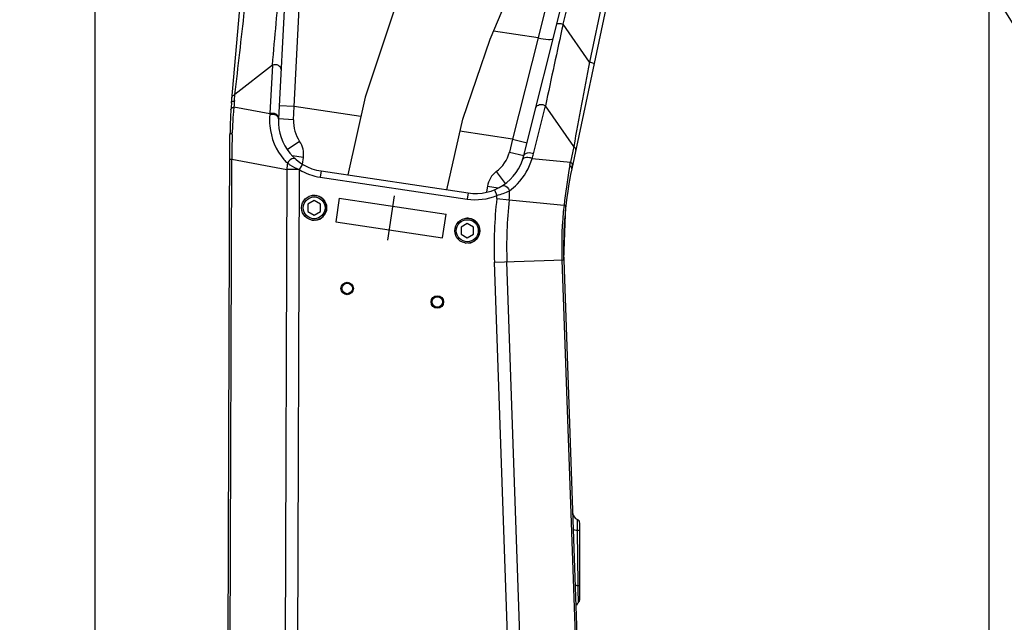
# Model space of a CAD drawing. Header units: millimetres. Extents: x 0 to 8410, y 0 to 5940.
# Tile 107 of 122: x 4400 to 4794, y 3996 to 4237. Entities that reach past the tile are written whole.
import ezdxf

# ---------------------------------------------------------------- set-up
doc = ezdxf.new("R2010")
doc.units = ezdxf.units.MM
doc.header["$LTSCALE"] = 462.55
doc.layers.get('0').update_dxf_attribs({"linetype": 'CONTINUOUS'})
for name, color, linetype in [('08ALL_ASSEM_MEMBER', 7, 'CONTINUOUS'), ('204101000016_DXF_DIMENSION', 7, 'CONTINUOUS'), ('304102000036_DXF_DIMENSION', 7, 'CONTINUOUS'), ('304103000020DXF_CONTINUOUS_LINE', 7, 'CONTINUOUS'), ('501023000046DXF_CONTINUOUS_LINE', 7, 'CONTINUOUS'), ('604006000006DXF_CONTINUOUS_LINE', 7, 'CONTINUOUS'), ('R6-3BUXIAN-2DXF_CONTINUOUS_LINE', 7, 'CONTINUOUS')]:
    doc.layers.add(name, color=color, linetype=linetype)
doc.styles.get("Standard").update_dxf_attribs({"font": 'txt', "width": 0.7})
doc.dimstyles.new('DIMSTYLE_2', dxfattribs={"dimtxt": 90, "dimasz": 50, "dimexe": 1.5, "dimexo": 0, "dimgap": 2.25, "dimtad": 0, "dimtih": 1, "dimtoh": 1, "dimdsep": 46, "dimtxsty": 'Standard', "dimblk": '_FILLED', "dimblk1": '_FILLED', "dimblk2": '_FILLED', "dimcen": 0.09, "dimclrt": 5, "dimazin": 2, "dimtp": 0.01, "dimtm": 0.01, "dimtfac": 1, "dimtofl": 0, "dimtmove": 0, "dimatfit": 3, "dimldrblk": '_FILLED', "dimfxl": 1, "dimtolj": 1, "dimarcsym": 0})
doc.dimstyles.new('DIMSTYLE_3', dxfattribs={"dimtxt": 90, "dimasz": 50, "dimexe": 1.5, "dimexo": 0, "dimgap": 2.25, "dimtad": 0, "dimtih": 1, "dimtoh": 1, "dimdec": 0, "dimdsep": 46, "dimtxsty": 'Standard', "dimblk": '_FILLED', "dimblk1": '_FILLED', "dimblk2": '_FILLED', "dimcen": 0.09, "dimclrt": 5, "dimazin": 2, "dimtfac": 1, "dimtdec": 0, "dimtofl": 0, "dimtmove": 0, "dimatfit": 3, "dimldrblk": '_FILLED', "dimfxl": 1, "dimtolj": 1, "dimarcsym": 0})
doc.dimstyles.new('DIMSTYLE_4', dxfattribs={"dimtxt": 90, "dimasz": 50, "dimexe": 1.5, "dimexo": 0, "dimgap": 2.25, "dimtad": 1, "dimdsep": 46, "dimtxsty": 'Standard', "dimblk": '_FILLED', "dimblk1": '_FILLED', "dimblk2": '_FILLED', "dimcen": 0.09, "dimclrt": 5, "dimazin": 2, "dimtp": 0.01, "dimtm": 0.01, "dimtfac": 1, "dimtofl": 0, "dimtmove": 0, "dimatfit": 3, "dimldrblk": '_FILLED', "dimfxl": 1, "dimtolj": 1, "dimarcsym": 0})

# ---------------------------------------------------------------- blocks, each defined once
blk = doc.blocks.new('*D6')
at = {"layer": '204101000016_DXF_DIMENSION', "color": 2, "linetype": 'Continuous'}
blk.add_line((4579.23, 5487.63), (6606.14, 5487.63), dxfattribs=at)
blk = doc.blocks.new('_FILLED')
at = {"color": 0, "linetype": 'ByBlock'}
blk.add_solid([(0, 0), (-1, 0.17), (-1, -0.17)], dxfattribs=at)
blk = doc.blocks.new('*D23')
at = {"layer": '204101000016_DXF_DIMENSION', "color": 2, "linetype": 'Continuous'}
blk.add_line((4579.23, 4832.15), (4579.23, 5618.56), dxfattribs=at)
blk = doc.blocks.new('*D24')
at = {"layer": '204101000016_DXF_DIMENSION', "color": 2, "linetype": 'Continuous'}
blk.add_line((4430.23, 3292.36), (4430.23, 5618.56), dxfattribs=at)
blk = doc.blocks.new('*D25')
at = {"layer": '204101000016_DXF_DIMENSION', "color": 2, "linetype": 'Continuous'}
blk.add_line((4921.51, 3966.59), (4921.51, 5618.56), dxfattribs=at)
blk = doc.blocks.new('*D26')
at = {"layer": '204101000016_DXF_DIMENSION', "color": 2, "linetype": 'Continuous'}
blk.add_line((4788.23, 3207.36), (4788.23, 5618.56), dxfattribs=at)
blk = doc.blocks.new('*D27')
at = {"layer": '204101000016_DXF_DIMENSION', "color": 2, "linetype": 'Continuous'}
blk.add_line((6431.5, 3635.36), (6431.5, 5618.56), dxfattribs=at)
blk = doc.blocks.new('*D28')
at = {"layer": '204101000016_DXF_DIMENSION', "color": 2, "linetype": 'Continuous'}
blk.add_line((2726.97, 3635.36), (2726.97, 5618.56), dxfattribs=at)
blk = doc.blocks.new('*D33')
at = {"layer": '304102000036_DXF_DIMENSION', "color": 2, "linetype": 'Continuous'}
for p, q in [((4577.23, 4589.36), (3278.84, 4589.36)), ((3293.84, 4589.36), (3293.84, 3843.36)), ((3293.84, 3097.36), (3293.84, 3843.36)), ((4312.96, 3097.36), (3278.84, 3097.36))]:
    blk.add_line(p, q, dxfattribs=at)
at = {"layer": '304102000036_DXF_DIMENSION', "color": 2, "linetype": 'Continuous', "xscale": 50, "yscale": 50, "zscale": 50}
for p, rotation in [((3293.84, 4589.36), 90), ((3293.84, 3097.36), 270)]:
    blk.add_blockref('_FILLED', p, dxfattribs=dict(at, rotation=rotation))

msp = doc.modelspace()

# ---------------------------------------------------------------- linework, layer by layer
at = {"color": 2, "linetype": 'Continuous'}
for centre, radius, start, end in [((4579.23457, 3635.35928), 1852.26657, 330, 180), ((3849.23457, 3635.35928), 1122.26657, 17.1661771, 187.1661771)]:
    msp.add_arc(centre, radius, start, end, dxfattribs=at)
at = {"layer": '08ALL_ASSEM_MEMBER', "color": 4, "linetype": 'Continuous'}
msp.add_line((4549.97927, 4166.6075), (4547.3187, 4148.80521), dxfattribs=at)
at = {"layer": '304103000020DXF_CONTINUOUS_LINE', "color": 7, "linetype": 'Continuous'}
for p, q in [((4484.78205, 4203.65914), (4499.53899, 4372.33174)), ((4512.83387, 4372.19077), (4503.67207, 4197.37317)), ((4657.48596, 4348.72438), (4621.06355, 4177.37039)), ((4601.88556, 4182.69519), (4639.97254, 4335.45369)), ((4482.23518, 3635.70241), (4484.21221, 4191.11973)), ((4520.68847, 4176.54612), (4579.52343, 4167.75317)), ((4617.87734, 4140.95002), (4618.70655, 4162.77801)), ((4617.87734, 4140.95002), (4627.42608, 3867.50985)), ((4624.23457, 4004.79231), (4624.23457, 4035.51675))]:
    msp.add_line(p, q, dxfattribs=at)
at = {"layer": '304103000020DXF_CONTINUOUS_LINE', "color": 9, "linetype": 'Continuous'}
for p, q in [((4617.54947, 4235.40109), (4633.54492, 4299.55534)), ((4644.61119, 4297.90051), (4628.09214, 4220.18445)), ((4614.13867, 4256.1469), (4607.58211, 4229.84996)), ((4509.94358, 4202.39682), (4512.01116, 4244.13314)), ((4628.09214, 4220.18445), (4617.54947, 4235.40109)), ((4607.58211, 4229.84996), (4589.7088, 4232.52115)), ((4607.58211, 4229.84996), (4597.35683, 4189.33282)), ((4501.24372, 4218.99357), (4486.19974, 4207.12013)), ((4501.24372, 4218.99357), (4500.22301, 4199.51731)), ((4485.99729, 4204.80608), (4486.19974, 4207.12013)), ((4509.94361, 4202.39742), (4503.95183, 4202.71143)), ((4509.66384, 4197.05914), (4509.94358, 4202.39682)), ((4536.61839, 4198.41024), (4509.94358, 4202.39682)), ((4605.72313, 4183.38561), (4610.52897, 4202.66078)), ((4621.83531, 4186.34318), (4610.52897, 4202.66078)), ((4485.79672, 4202.26086), (4500.22301, 4199.51731)), ((4500.22301, 4199.51731), (4500.18421, 4199.1261)), ((4509.66384, 4197.05914), (4503.67207, 4197.37315)), ((4485.09903, 4191.11396), (4485.11559, 4191.78775)), ((4597.35683, 4189.33282), (4576.30804, 4192.47859)), ((4512.11488, 4188.38514), (4507.17354, 4184.98173)), ((4597.35683, 4189.33282), (4596.06375, 4184.14659)), ((4597.35697, 4189.3334), (4603.17875, 4187.88187)), ((4513.60402, 4181.94974), (4509.16144, 4182.61369)), ((4596.06375, 4184.14659), (4601.88553, 4182.69505)), ((4621.83531, 4186.34318), (4620.50429, 4180.08123)), ((4483.26993, 3715.52667), (4484.92797, 4181.32714)), ((4484.17736, 4181.32981), (4484.92797, 4181.32714)), ((4484.92797, 4181.32714), (4506.97126, 4177.13501)), ((4513.26603, 4179.23011), (4511.96871, 4177.09307)), ((4513.19906, 4179.24012), (4513.60402, 4181.94974)), ((4605.17192, 4181.52183), (4620.50429, 4180.08123)), ((4506.97126, 4177.13501), (4505.55207, 3778.42112)), ((4511.96879, 4177.11722), (4506.97126, 4177.13501)), ((4511.96871, 4177.09307), (4510.56497, 3782.73485)), ((4520.68847, 4176.54612), (4520.31895, 4174.07358)), ((4590.83677, 4176.30149), (4594.41841, 4171.48777)), ((4520.31895, 4174.07358), (4579.1539, 4165.28064)), ((4579.52343, 4167.75317), (4579.1539, 4165.28064)), ((4587.30809, 4170.4112), (4586.97394, 4168.17535)), ((4587.30809, 4170.4112), (4591.65214, 4169.76198)), ((4590.15286, 4169.06402), (4591.11202, 4166.75534)), ((4591.03284, 4165.50442), (4596.00082, 4164.96141)), ((4618.70655, 4162.77801), (4617.96055, 4162.86104)), ((4590.08824, 4139.9796), (4617.87734, 4140.95002)), ((4599.63702, 3866.53943), (4590.08824, 4139.9796)), ((4604.63144, 3866.71384), (4595.08268, 4140.15401)), ((4617.12711, 4140.92382), (4626.67583, 3867.48365)), ((4623.34294, 4034.19735), (4623.29478, 4036.90926)), ((4623.36953, 4032.69139), (4623.34294, 4034.19735)), ((4623.37302, 4032.39204), (4623.36953, 4032.69139)), ((4623.62322, 4010.93911), (4623.37302, 4032.39204)), ((4623.62841, 4010.49486), (4623.62322, 4010.93911)), ((4623.63293, 4010.22315), (4623.62841, 4010.49486)), ((4623.65704, 4008.76661), (4623.63293, 4010.22315)), ((4623.68458, 4007.09291), (4623.65704, 4008.76661)), ((4623.70841, 4005.6288), (4623.68458, 4007.09291)), ((4623.73991, 4003.67875), (4623.70841, 4005.6288))]:
    msp.add_line(p, q, dxfattribs=at)
at = {"layer": '304103000020DXF_CONTINUOUS_LINE', "color": 7, "linetype": 'Continuous'}
for centre, radius in [((4531.13549, 4129.48502), 2.5), ((4531.13549, 4129.48502), 2.1), ((4567.23457, 4124.08998), 2.5), ((4567.23457, 4124.08998), 2.1)]:
    msp.add_circle(centre, radius, dxfattribs=at)
at = {"layer": '304103000020DXF_CONTINUOUS_LINE', "color": 9, "linetype": 'Continuous'}
for centre, radius, start, end in [((-2735.06207, 4855.82958), 7264.27434, 354.970603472, 355.234707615), ((-3516.8635, 5139.74728), 8057.22129, 353.353087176, 353.594319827), ((10424.09143, 2973.182), 5942.14832, 167.735910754, 168.058778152), ((14332.20549, 2408.50641), 9871.77759, 169.425087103, 169.624830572), ((4633.43114, 4191.90723), 147.99702, 174.9999758, 175.9884321), ((4617.62337, 4188.48501), 132.54893, 175.4757551, 178.5722037), ((4609.49321, 4189.074), 124.39766, 174.4898277, 175.4508108), ((4605.17909, 4189.48744), 120.06378, 173.8928229, 174.4885268), ((4523.64466, 4196.32644), 14.00002, 177, 214.5576624), ((5231.99505, 4173.16386), 747.11168, 178.6232793, 179.37394806), ((4504.70288, 4183.28002), 8.99983, 351.5, 34.5576624), ((4582.47961, 4187.53349), 14, 306.6510485, 346), ((4583.88174, 4188.83172), 22.51014, 341.0503308, 345.9989163), ((4522.5938, 4195.78548), 22.26766, 221.0508936, 226.2818081), ((4529.25115, 4176.39258), 22.29225, 171.4896343, 178.0914558), ((4886.01911, 4131.32573), 269.94837, 169.8862381, 170.1309903), ((4199.19604, 4253.82421), 427.7133, 349.8880248, 350.0719017), ((4523.64466, 4196.32644), 22.50007, 238.7394175, 261.5), ((4596.20923, 4169.08092), 8.99982, 126.6510485, 171.5), ((4857.92235, 4136.09517), 241.44995, 170.1032712, 173.6354104), ((4583.24839, 4194.721), 29.05021, 285.705323, 296.2301011), ((4573.67293, 4167.33932), 22.45416, 353.9209314, 3.37671), ((4582.47961, 4187.53349), 22.49998, 261.5, 292.5606383), ((4767.78596, 4146.18494), 177.80582, 173.7622171, 182), ((4577.29866, 4167.00134), 13.81552, 353.7797308, 358.9796844), ((4767.78596, 4146.18494), 172.80825, 173.7622171, 182), ((4767.78596, 4146.18494), 150.75061, 173.6489168, 182)]:
    msp.add_arc(centre, radius, start, end, dxfattribs=at)
at = {"layer": '304103000020DXF_CONTINUOUS_LINE', "color": 7, "linetype": 'Continuous'}
for centre, radius, start, end in [((4634.21126, 4190.5858), 150, 175.0000071, 179.7960539), ((4523.64466, 4196.32644), 20, 176.9999467, 261.5), ((4582.47961, 4187.53349), 20, 261.5, 346.0004058), ((4767.78596, 4146.18494), 150, 168.0005091, 182), ((4624.41517, 4039.69219), 3, 182.0260904, 248.0707384), ((4622.73457, 4035.51777), 1.5, 0, 68.0703035), ((4625.75054, 4001.45207), 3, 132.07853, 160.5937498), ((4622.73457, 4004.79224), 1.5, 312.0831964, 360)]:
    msp.add_arc(centre, radius, start, end, dxfattribs=at)
at = {"layer": '304103000020DXF_CONTINUOUS_LINE', "color": 9, "linetype": 'Continuous'}
for points, knots in [([(4615.0434, 4235.4684), (4615.10855, 4235.72971), (4616.33392, 4235.62021), (4616.98549, 4235.53904), (4617.54948, 4235.40112)], [0, 0, 0, 0, 0.316867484, 1, 1, 1, 1]), ([(4607.58198, 4229.84942), (4608.93587, 4229.51779), (4610.83722, 4229.20373), (4612.7544, 4229.16681), (4613.53595, 4229.42234), (4613.58814, 4229.63166)], [0, 0, 0, 0, 0.678819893, 0.894945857, 1, 1, 1, 1]), ([(4504.71173, 4217.21115), (4504.74461, 4217.8384), (4503.56125, 4219.16768), (4502.01645, 4219.20362), (4501.24372, 4218.99354)], [0, 0, 0, 0, 0.439575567, 1, 1, 1, 1]), ([(4629.98433, 4219.3394), (4630.0308, 4219.558), (4629.07312, 4219.91247), (4628.56111, 4220.08701), (4628.09231, 4220.18524)], [0, 0, 0, 0, 0.318138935, 1, 1, 1, 1]), ([(4484.98449, 4205.97302), (4485.00544, 4206.21251), (4485.14186, 4206.81339), (4485.81385, 4206.91878), (4486.10586, 4206.85571)], [0, 0, 0, 0, 0.445890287, 1, 1, 1, 1]), ([(4484.78206, 4203.65916), (4484.80301, 4203.89865), (4484.93942, 4204.49953), (4485.61141, 4204.60492), (4485.90343, 4204.54185)], [0, 0, 0, 0, 0.445890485, 1, 1, 1, 1]), ([(4606.69136, 4201.9702), (4606.84331, 4202.57964), (4608.36361, 4203.50486), (4609.85141, 4203.08758), (4610.52896, 4202.66075)], [0, 0, 0, 0, 0.439575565, 1, 1, 1, 1]), ([(4484.57877, 4201.07954), (4484.59587, 4201.32336), (4484.72417, 4201.93516), (4485.4049, 4202.05179), (4485.70056, 4201.99004)], [0, 0, 0, 0, 0.447280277, 1, 1, 1, 1]), ([(4500.18421, 4199.1261), (4500.03666, 4197.62914), (4499.97526, 4191.25295), (4502.60713, 4184.82804), (4505.80117, 4181.16165)], [0, 0, 0, 0, 0.236261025, 1, 1, 1, 1]), ([(4503.69103, 4197.73492), (4503.7239, 4198.36217), (4502.54054, 4199.69145), (4500.99575, 4199.72739), (4500.22301, 4199.51731)], [0, 0, 0, 0, 0.439575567, 1, 1, 1, 1]), ([(4503.67207, 4197.37315), (4503.67972, 4197.51916), (4503.63707, 4197.82584), (4503.49606, 4198.0994), (4503.40576, 4198.22667)], [0, 0, 0, 0, 0.483709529, 1, 1, 1, 1]), ([(4484.21224, 4191.11973), (4484.21303, 4191.33497), (4484.57158, 4191.67797), (4484.94458, 4191.6578), (4485.10172, 4191.65468)], [0, 0, 0, 0, 0.577968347, 1, 1, 1, 1]), ([(4601.88553, 4182.69505), (4602.03748, 4183.3045), (4603.55778, 4184.22972), (4605.04558, 4183.81244), (4605.72313, 4183.38561)], [0, 0, 0, 0, 0.439575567, 1, 1, 1, 1]), ([(4622.66207, 4184.89088), (4622.71206, 4185.12603), (4622.75728, 4185.74053), (4622.14547, 4186.03779), (4621.84777, 4186.06285)], [0, 0, 0, 0, 0.445890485, 1, 1, 1, 1]), ([(4510.392, 4181.34756), (4510.21886, 4181.50072), (4508.84609, 4181.78716), (4507.73124, 4180.5961), (4507.2042, 4179.69196)], [0, 0, 0, 0, 0.18091845, 1, 1, 1, 1]), ([(4507.20448, 4179.69176), (4507.54258, 4179.46027), (4509.04174, 4178.48286), (4510.6375, 4177.64979), (4511.91057, 4177.11742)], [0, 0, 0, 0, 0.228956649, 1, 1, 1, 1]), ([(4596.0881, 4168.66188), (4597.23315, 4169.46199), (4601.30443, 4172.89671), (4604.10166, 4177.75932), (4605.17192, 4181.52183)], [0, 0, 0, 0, 0.263134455, 1, 1, 1, 1]), ([(4621.3311, 4178.62912), (4621.38108, 4178.86427), (4621.4263, 4179.47877), (4620.81449, 4179.77603), (4620.5168, 4179.80109)], [0, 0, 0, 0, 0.445890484, 1, 1, 1, 1]), ([(4620.75617, 4178.32604), (4620.69056, 4178.36581), (4620.53159, 4178.43328), (4620.36268, 4178.46468), (4620.26925, 4178.4751)], [0, 0, 0, 0, 0.449370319, 1, 1, 1, 1]), ([(4593.17944, 4170.63671), (4593.37939, 4170.76337), (4594.73667, 4170.89871), (4595.70283, 4169.60278), (4596.08839, 4168.66218)], [0, 0, 0, 0, 0.188865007, 1, 1, 1, 1]), ([(4621.64126, 4033.16529), (4621.64779, 4032.97847), (4622.459, 4032.77202), (4622.9482, 4032.71612), (4623.36953, 4032.69139)], [0, 0, 0, 0, 0.306961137, 1, 1, 1, 1]), ([(4623.36935, 4032.69129), (4623.58055, 4032.67029), (4623.76414, 4032.67582), (4624.20498, 4032.52637), (4624.04108, 4032.45594), (4623.98925, 4032.4412)], [0, 0, 0, 0, 0.673161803, 0.829089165, 1, 1, 1, 1]), ([(4622.41791, 4010.92516), (4622.41974, 4010.87276), (4622.75899, 4010.51283), (4623.24267, 4010.53845), (4623.62841, 4010.49486)], [0, 0, 0, 0, 0.119008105, 1, 1, 1, 1]), ([(4623.62841, 4010.49485), (4623.78085, 4010.46973), (4624.10445, 4010.58349), (4624.0934, 4010.27036), (4624.04891, 4010.25628)], [0, 0, 0, 0, 0.768023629, 1, 1, 1, 1])]:
    msp.add_open_spline(points, degree=3, knots=knots, dxfattribs=at)
for points in [[(4503.40576, 4198.22667), (4502.76057, 4199.13593), (4501.25959, 4199.42036), (4500.18421, 4199.12609)], [(4601.3956, 4181.0384), (4601.59603, 4181.62212), (4602.30201, 4182.01929), (4602.91419, 4182.09766)], [(4602.91419, 4182.09766), (4603.30061, 4182.14714), (4603.70275, 4182.11398), (4604.08018, 4182.01743)], [(4604.08018, 4182.01743), (4604.46736, 4181.91838), (4604.84389, 4181.75014), (4605.17194, 4181.52188)], [(4621.06381, 4177.3717), (4621.13329, 4177.69863), (4621.042, 4178.15278), (4620.75617, 4178.32604)], [(4596.00082, 4164.96141), (4603.32087, 4164.26279), (4610.6408, 4163.56286), (4617.96055, 4162.86104)]]:
    msp.add_open_spline(points, degree=3, dxfattribs=at)
at = {"layer": '501023000046DXF_CONTINUOUS_LINE', "color": 7, "linetype": 'Continuous'}
for p, q in [((4517.91559, 4164.68069), (4515.41559, 4163.23731)), ((4515.41559, 4163.23731), (4515.41559, 4160.35056)), ((4520.41559, 4163.23731), (4517.91559, 4164.68069)), ((4520.41559, 4160.35056), (4520.41559, 4163.23731)), ((4515.41559, 4160.35056), (4517.91559, 4158.90718)), ((4517.91559, 4158.90718), (4520.41559, 4160.35056)), ((4579.23457, 4155.5165), (4576.73457, 4154.07313)), ((4581.73457, 4154.07313), (4579.23457, 4155.5165)), ((4576.73457, 4154.07313), (4576.73457, 4151.18638)), ((4576.73457, 4151.18638), (4579.23457, 4149.743)), ((4579.23457, 4149.743), (4581.73457, 4151.18638)), ((4581.73457, 4151.18638), (4581.73457, 4154.07313))]:
    msp.add_line(p, q, dxfattribs=at)
for centre in [(4517.91559, 4161.79394), (4579.23457, 4152.62975)]:
    msp.add_circle(centre, 5, dxfattribs=at)
at = {"layer": '501023000046DXF_CONTINUOUS_LINE', "color": 9, "linetype": 'Continuous'}
for centre in [(4517.91559, 4161.79394), (4579.23457, 4152.62975)]:
    msp.add_circle(centre, 4.4, dxfattribs=at)
at = {"layer": '604006000006DXF_CONTINUOUS_LINE', "color": 7, "linetype": 'Continuous'}
for centre, start, end in [((4517.91559, 4161.79394), 84.6557865, 98.8839101), ((4517.91559, 4161.79394), 275.3506475, 81.1160899), ((4517.91559, 4161.79394), 261.1160899, 270), ((4579.23457, 4152.62975), 84.6557865, 98.8839101), ((4579.23457, 4152.62975), 275.3506475, 81.1160899), ((4579.23457, 4152.62975), 261.1160899, 264.6557865)]:
    msp.add_arc(centre, 5, start, end, dxfattribs=at)
at = {"layer": 'R6-3BUXIAN-2DXF_CONTINUOUS_LINE', "color": 7, "linetype": 'Continuous'}
for p, q in [((4527.99757, 4165.6769), (4526.56958, 4156.12198)), ((4527.99756, 4165.67683), (4570.72838, 4159.29066)), ((4569.3004, 4149.73582), (4570.72839, 4159.29073)), ((4526.56959, 4156.12204), (4569.3004, 4149.73588))]:
    msp.add_line(p, q, dxfattribs=at)
for points in [[(4715.83809, 4523.98632), (4714.88678, 4522.72502), (4711.84606, 4518.6476), (4706.462, 4511.32297), (4698.9254, 4500.89694), (4689.66535, 4487.84393), (4679.18099, 4472.75652), (4667.82785, 4456.04571), (4655.81962, 4437.92596), (4643.29994, 4418.50346), (4630.36752, 4397.80004), (4617.10975, 4375.7899), (4603.59092, 4352.35676), (4589.91211, 4327.36364), (4576.22005, 4300.61696), (4562.74316, 4271.84009), (4549.8488, 4240.53826), (4538.32898, 4206.10572), (4531.40238, 4174.94491)], [(4570.97566, 4169.03065), (4577.39134, 4197.24215), (4588.39745, 4229.39214), (4600.86655, 4259.14474), (4613.91608, 4286.63977), (4627.10459, 4312.13115), (4640.21275, 4335.88907), (4653.14994, 4358.17788), (4665.84713, 4379.16167), (4678.2374, 4398.92877), (4690.23165, 4417.48823), (4701.72481, 4434.79868), (4712.56263, 4450.73132), (4722.53368, 4465.0708), (4731.33326, 4477.47361), (4738.54448, 4487.45265), (4743.76331, 4494.55616), (4746.74929, 4498.56247), (4747.63177, 4499.73319)]]:
    msp.add_lwpolyline(points, dxfattribs=at)

# ---------------------------------------------------------------- dimensions: what is measured, and where the dimension line sits
at = {"layer": '204101000016_DXF_DIMENSION', "color": 2, "linetype": 'Continuous'}
for feature_location, offset, dtype, origin, dimstyle, override, picture, middle in [((2726.968, 3635.35928), (0, 1983.2024), 1, (4430.23457, 3292.35928), 'DIMSTYLE_3', {"dimgap": 22.500034, "dimtad": 1, "dimtih": 0, "dimtoh": 0}, '*D28', (2704.468, 5663.56169)), ((4430.2345704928, 3292.3592844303), (0, 2326.2024007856), 1, (4430.2345704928, 3292.3592844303), 'DIMSTYLE_2', {"dimgap": 22.500034, "dimtad": 1, "dimtih": 0, "dimtoh": 0}, '*D24', (4407.7345704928, 5663.5616852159)), ((4579.23457, 4832.15324), (0, 786.40845), 1, (4430.23457, 3292.35928), 'DIMSTYLE_2', {"dimgap": 22.500034, "dimtad": 1, "dimtih": 0, "dimtoh": 0}, '*D23', (4556.73457, 5663.56169)), ((4921.50726, 3966.58962), (0, 1651.97207), 1, (4430.23457, 3966.58962), 'DIMSTYLE_3', {"dimgap": 22.500034, "dimtad": 1, "dimtih": 0, "dimtoh": 0}, '*D25', (4899.00726, 5663.56169)), ((4788.23457, 3207.36031), (0, 2411.20138), 1, (4430.23457, 3207.36031), 'DIMSTYLE_2', {"dimgap": 22.500034, "dimtad": 1, "dimtih": 0, "dimtoh": 0}, '*D26', (4765.73457, 5663.56169)), ((6431.50114, 3635.35928), (0, 1983.2024), 1, (4430.23457, 3292.35928), 'DIMSTYLE_3', {"dimgap": 22.500034, "dimtad": 1, "dimtih": 0, "dimtoh": 0}, '*D27', (6409.00114, 5663.56169)), ((4579.23457, 5487.62585), (2026.90216, 0), 0, (4579.23457, 3097.35928), 'DIMSTYLE_3', {"dimgap": 22.500078, "dimtad": 1, "dimtih": 0, "dimtoh": 0}, '*D6', (6651.13673, 5510.12585))]:
    dim = msp.add_ordinate_dim(feature_location=feature_location, offset=offset, dtype=dtype, origin=origin, dimstyle=dimstyle, override=override, dxfattribs=at)
    dim.commit()
    dim.dimension.update_dxf_attribs({"geometry": picture, "text_midpoint": middle})
at = {"layer": '304102000036_DXF_DIMENSION', "color": 2, "linetype": 'Continuous'}
dim = msp.add_linear_dim(base=(3293.83758, 3097.35928), p1=(4577.23457, 4589.35928), p2=(4312.96137, 3097.35928), angle=270, dimstyle='DIMSTYLE_4', dxfattribs=at)
dim.commit()
dim.dimension.update_dxf_attribs({"geometry": '*D33', "text_midpoint": (3293.83758, 3717.35928), "dimtype": 160})

doc.saveas('drawing.dxf')
